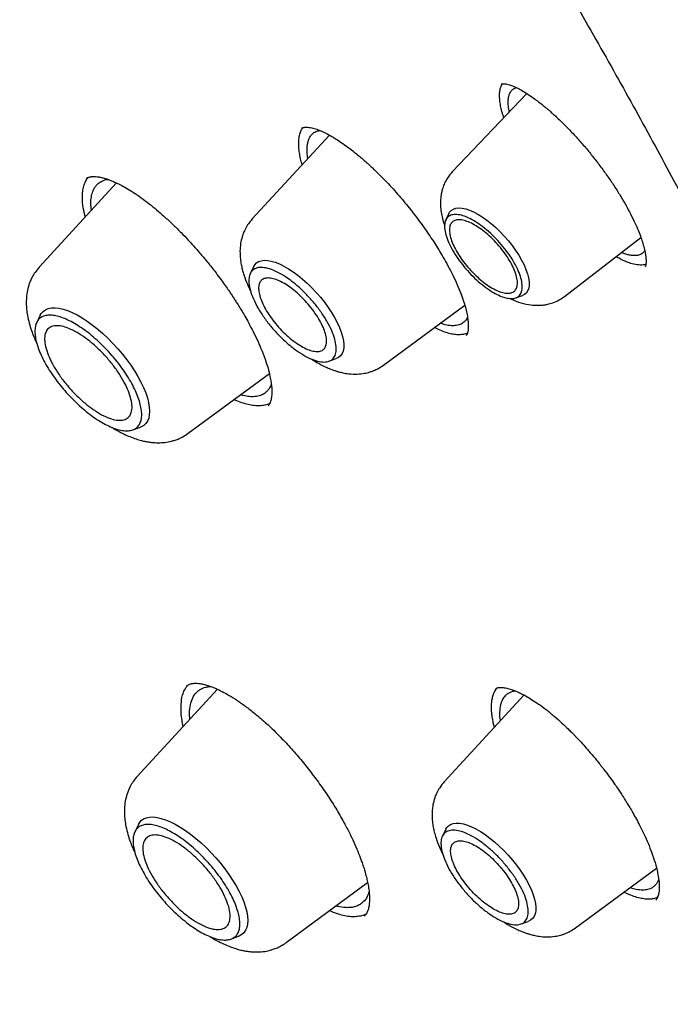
# Model space of a CAD drawing. Header units: millimetres. Extents: x 8 to 771, y 12 to 1627.
# Tile 35 of 93: x 594 to 604, y 589 to 603. Entities that reach past the tile are written whole.
import ezdxf

# ---------------------------------------------------------------- set-up
doc = ezdxf.new("R2010")
doc.units = ezdxf.units.MM

msp = doc.modelspace()

# ---------------------------------------------------------------- linework, layer by layer
at = {"color": 7, "linetype": 'Continuous', "lineweight": 30}
for p, q in [((601.958, 602.298), (600.835, 601.123)), ((598.98, 601.673), (597.817, 600.41)), ((595.773, 600.953), (594.606, 599.685)), ((600.783, 600.494), (600.736, 600.397)), ((602.523, 599.243), (603.677, 600.129)), ((597.84, 599.694), (597.788, 599.589)), ((603.742, 599.699), (603.738, 599.695)), ((601.79, 599.222), (601.892, 599.259)), ((599.794, 598.208), (601.02, 599.113)), ((594.621, 598.959), (594.568, 598.85)), ((598.974, 598.267), (599.084, 598.307)), ((596.852, 597.182), (598.075, 598.085)), ((596.018, 597.234), (596.132, 597.276)), ((597.293, 593.328), (596.085, 592.016)), ((596.828, 593.374), (596.836, 593.38)), ((601.489, 593.33), (601.492, 593.333)), ((601.914, 593.241), (600.712, 591.935)), ((596.875, 592.874), (596.871, 592.966)), ((601.468, 592.756), (601.451, 592.824)), ((596.101, 591.29), (596.047, 591.181)), ((600.735, 591.219), (600.683, 591.114)), ((602.689, 589.733), (603.91, 590.635)), ((598.331, 589.513), (599.557, 590.418)), ((603.902, 590.16), (603.899, 590.157)), ((601.869, 589.793), (601.979, 589.832)), ((597.497, 589.565), (597.611, 589.607))]:
    msp.add_line(p, q, dxfattribs=at)
at = {"color": 7, "linetype": 'Continuous', "lineweight": 30, "flags": 128}
for points in [[(600.783, 600.494), (600.793, 600.511), (600.818, 600.539), (600.85, 600.56), (600.887, 600.573), (600.931, 600.577), (600.98, 600.574), (601.035, 600.563), (601.093, 600.543), (601.154, 600.516), (601.219, 600.482)], [(601.219, 600.482), (601.285, 600.441), (601.353, 600.393), (601.42, 600.34), (601.488, 600.281), (601.554, 600.218), (601.617, 600.151), (601.678, 600.081), (601.735, 600.01), (601.788, 599.937), (601.836, 599.864), (601.878, 599.791), (601.915, 599.72), (601.944, 599.651), (601.967, 599.585), (601.983, 599.524), (601.991, 599.467), (601.992, 599.415), (601.986, 599.37), (601.972, 599.331), (601.951, 599.299), (601.922, 599.274), (601.892, 599.259)], [(597.84, 599.694), (597.854, 599.718), (597.88, 599.747), (597.914, 599.768), (597.953, 599.782), (597.998, 599.788), (598.049, 599.786), (598.105, 599.776), (598.165, 599.758), (598.228, 599.732), (598.295, 599.7), (598.363, 599.66), (598.434, 599.614), (598.505, 599.562), (598.576, 599.504), (598.646, 599.441), (598.715, 599.374), (598.781, 599.304), (598.845, 599.23), (598.905, 599.155), (598.961, 599.079), (599.012, 599.002), (599.058, 598.925), (599.098, 598.85), (599.132, 598.777), (599.159, 598.706), (599.179, 598.64), (599.192, 598.577), (599.197, 598.519), (599.196, 598.467), (599.187, 598.421), (599.171, 598.382), (599.148, 598.349), (599.118, 598.324), (599.084, 598.307)], [(594.621, 598.959), (594.637, 598.986), (594.665, 599.018), (594.701, 599.044), (594.742, 599.061), (594.79, 599.071), (594.844, 599.073), (594.902, 599.066), (594.965, 599.052), (595.033, 599.03), (595.104, 599.001), (595.177, 598.964), (595.253, 598.92), (595.331, 598.87), (595.409, 598.813), (595.488, 598.751), (595.566, 598.683), (595.643, 598.611), (595.718, 598.535), (595.79, 598.456), (595.86, 598.375), (595.925, 598.291), (595.987, 598.206), (596.043, 598.121), (596.094, 598.037), (596.139, 597.953), (596.178, 597.872), (596.211, 597.793), (596.236, 597.717), (596.255, 597.646), (596.266, 597.578), (596.27, 597.516), (596.266, 597.46), (596.256, 597.41), (596.238, 597.367), (596.213, 597.33), (596.181, 597.301), (596.142, 597.28), (596.132, 597.276)], [(596.101, 591.29), (596.116, 591.317), (596.145, 591.349), (596.18, 591.375), (596.222, 591.392), (596.27, 591.402), (596.323, 591.404), (596.382, 591.397), (596.445, 591.383), (596.512, 591.361), (596.583, 591.332), (596.657, 591.295), (596.733, 591.251), (596.81, 591.201), (596.888, 591.144), (596.967, 591.082), (597.045, 591.014), (597.122, 590.942), (597.197, 590.866), (597.27, 590.787), (597.339, 590.706), (597.405, 590.622), (597.466, 590.537), (597.522, 590.452), (597.573, 590.368), (597.619, 590.284), (597.658, 590.203), (597.69, 590.124), (597.716, 590.048), (597.734, 589.976), (597.745, 589.909), (597.749, 589.847), (597.746, 589.791), (597.735, 589.741), (597.717, 589.698), (597.692, 589.661), (597.66, 589.632), (597.621, 589.611), (597.611, 589.607)], [(600.735, 591.219), (600.749, 591.243), (600.775, 591.272), (600.808, 591.293), (600.848, 591.307), (600.893, 591.313), (600.944, 591.311), (601, 591.301), (601.06, 591.283), (601.123, 591.258), (601.189, 591.225), (601.258, 591.185), (601.328, 591.139), (601.399, 591.087), (601.47, 591.029), (601.541, 590.966), (601.61, 590.899), (601.676, 590.829), (601.74, 590.755), (601.8, 590.68), (601.856, 590.604), (601.907, 590.527), (601.953, 590.45), (601.993, 590.375), (602.026, 590.302), (602.053, 590.232), (602.074, 590.165), (602.087, 590.102), (602.092, 590.044), (602.091, 589.992), (602.082, 589.946), (602.066, 589.907), (602.043, 589.874), (602.013, 589.849), (601.979, 589.832)]]:
    msp.add_lwpolyline(points, dxfattribs=at)
at = {"color": 7, "linetype": 'Continuous', "lineweight": 30}
for points, knots in [([(622.57, 580.821), (622.596, 580.846), (622.644, 580.891), (622.707, 580.951), (622.753, 580.995), (622.785, 581.026), (622.808, 581.049), (622.84, 581.08), (622.884, 581.124), (622.933, 581.173), (622.978, 581.22), (623.021, 581.264), (623.067, 581.311), (623.113, 581.36), (623.156, 581.406), (623.191, 581.444), (623.219, 581.475), (623.247, 581.506), (623.28, 581.542), (623.317, 581.583), (623.358, 581.629), (623.4, 581.677), (623.439, 581.723), (623.476, 581.766), (623.508, 581.804), (623.554, 581.859), (623.617, 581.935), (623.694, 582.032), (623.768, 582.126), (623.837, 582.216), (623.905, 582.307), (623.974, 582.401), (624.042, 582.496), (624.104, 582.584), (624.163, 582.671), (624.223, 582.76), (624.285, 582.855), (624.346, 582.951), (624.399, 583.035), (624.441, 583.104), (624.478, 583.164), (624.513, 583.224), (624.551, 583.289), (624.599, 583.372), (624.656, 583.472), (624.721, 583.591), (624.786, 583.713), (624.848, 583.832), (624.904, 583.944), (624.966, 584.069), (625.034, 584.212), (625.11, 584.379), (625.187, 584.556), (625.265, 584.742), (625.337, 584.92), (625.399, 585.082), (625.45, 585.222), (625.498, 585.357), (625.545, 585.494), (625.593, 585.638), (625.643, 585.794), (625.692, 585.954), (625.739, 586.113), (625.781, 586.264), (625.816, 586.395), (625.846, 586.51), (625.873, 586.618), (625.902, 586.734), (625.931, 586.861), (625.958, 586.979), (625.981, 587.085), (626, 587.176), (626.019, 587.269), (626.039, 587.365), (626.058, 587.468), (626.079, 587.58), (626.1, 587.699), (626.121, 587.82), (626.142, 587.95), (626.163, 588.085), (626.183, 588.223), (626.2, 588.346), (626.215, 588.456), (626.228, 588.56), (626.24, 588.661), (626.251, 588.76), (626.262, 588.852), (626.271, 588.942), (626.28, 589.036), (626.29, 589.143), (626.301, 589.267), (626.311, 589.389), (626.32, 589.505), (626.328, 589.611), (626.335, 589.723), (626.341, 589.831), (626.346, 589.927), (626.35, 590.004), (626.353, 590.06), (626.355, 590.106), (626.357, 590.15), (626.359, 590.206), (626.362, 590.274), (626.364, 590.354), (626.367, 590.444), (626.37, 590.556), (626.372, 590.683), (626.374, 590.824), (626.375, 590.959), (626.376, 591.089), (626.375, 591.211), (626.374, 591.323), (626.373, 591.421), (626.372, 591.5), (626.371, 591.563), (626.369, 591.62), (626.368, 591.682), (626.366, 591.756), (626.363, 591.842), (626.36, 591.939), (626.35, 592.212), (626.334, 592.517), (626.311, 592.851), (626.298, 593.035), (626.284, 593.208), (626.27, 593.366), (626.257, 593.509), (626.245, 593.63), (626.235, 593.731), (626.226, 593.819), (626.216, 593.911), (626.205, 594.015), (626.191, 594.136), (626.175, 594.273), (626.153, 594.448), (626.126, 594.657), (626.094, 594.896), (626.059, 595.138), (626.028, 595.342), (626.002, 595.507), (625.981, 595.634), (625.961, 595.758), (625.942, 595.871), (625.925, 595.966), (625.912, 596.04), (625.902, 596.096), (625.894, 596.146), (625.882, 596.209), (625.866, 596.298), (625.844, 596.415), (625.819, 596.55), (625.791, 596.694), (625.751, 596.901), (625.696, 597.169), (625.626, 597.5), (625.552, 597.834), (625.473, 598.178), (625.388, 598.536), (625.294, 598.914), (625.191, 599.314), (625.093, 599.68), (625.003, 600.007), (624.922, 600.291), (624.838, 600.584), (624.75, 600.88), (624.661, 601.174), (624.573, 601.458), (624.488, 601.727), (624.409, 601.974), (624.335, 602.2), (624.267, 602.405), (624.213, 602.566), (624.172, 602.689), (624.143, 602.773), (624.12, 602.841), (624.103, 602.89), (624.091, 602.926), (624.079, 602.961), (624.064, 603.005), (624.041, 603.069), (624.01, 603.158), (623.97, 603.274), (623.921, 603.413), (623.864, 603.573), (623.798, 603.756), (623.725, 603.957), (623.645, 604.175), (623.558, 604.41), (623.463, 604.663), (623.363, 604.924), (623.239, 605.244), (623.094, 605.614), (622.927, 606.028), (622.766, 606.422), (622.61, 606.797), (622.46, 607.15), (622.327, 607.462), (622.209, 607.733), (622.106, 607.967), (622.008, 608.188), (621.915, 608.396), (621.826, 608.593), (621.722, 608.823), (621.596, 609.098), (621.443, 609.427), (621.278, 609.779), (621.1, 610.154), (620.908, 610.552), (620.702, 610.972), (620.492, 611.396), (620.278, 611.821), (620.061, 612.247), (619.831, 612.69), (619.593, 613.145), (619.351, 613.6), (619.112, 614.042), (618.88, 614.467), (618.637, 614.906), (618.386, 615.356), (618.127, 615.812), (617.882, 616.239), (617.651, 616.637), (617.451, 616.979), (617.279, 617.268), (617.134, 617.512), (616.992, 617.75), (616.847, 617.991), (616.693, 618.244), (616.498, 618.565), (616.255, 618.958), (615.961, 619.432), (615.655, 619.917), (615.341, 620.41), (615.018, 620.911), (614.676, 621.435), (614.321, 621.973), (613.958, 622.515), (613.501, 623.19), (612.948, 623.994), (612.297, 624.921), (611.646, 625.83), (610.997, 626.719), (610.35, 627.589), (609.644, 628.522), (608.872, 629.522), (608.027, 630.593), (607.168, 631.658), (606.296, 632.717), (605.411, 633.768), (604.532, 634.792), (603.658, 635.788), (602.792, 636.756), (601.918, 637.716), (601.034, 638.667), (600.173, 639.575), (599.334, 640.444), (598.515, 641.277), (597.681, 642.109), (596.941, 642.835), (596.297, 643.458), (595.753, 643.977), (595.203, 644.496), (594.652, 645.01), (594.105, 645.514), (593.57, 646.001), (593.052, 646.467), (592.55, 646.914), (592.066, 647.34), (591.663, 647.691), (591.339, 647.971), (591.09, 648.185), (590.846, 648.394), (590.607, 648.596), (590.374, 648.793), (590.14, 648.989), (589.891, 649.198), (589.615, 649.427), (589.311, 649.678), (588.981, 649.948), (588.627, 650.236), (588.247, 650.542), (587.932, 650.794), (587.69, 650.986), (587.527, 651.115), (587.361, 651.245), (587.191, 651.379), (587.02, 651.512), (586.853, 651.642), (586.694, 651.765), (586.546, 651.879), (586.412, 651.982), (586.297, 652.07), (586.201, 652.143), (586.112, 652.211), (586.026, 652.277), (585.937, 652.344), (585.847, 652.412), (585.746, 652.488), (585.63, 652.576), (585.497, 652.675), (585.342, 652.792), (585.163, 652.925), (584.96, 653.076), (584.736, 653.24), (584.493, 653.419), (584.224, 653.614), (583.928, 653.828), (583.609, 654.056), (583.277, 654.292), (582.936, 654.532), (582.587, 654.775), (582.158, 655.071), (581.646, 655.42), (581.048, 655.82), (580.453, 656.212), (579.862, 656.593), (579.279, 656.963), (578.68, 657.336), (578.066, 657.709), (577.438, 658.085), (577.016, 658.33), (576.802, 658.454)], [0, 0, 0, 0, 0.001572, 0.002821, 0.003749, 0.004354, 0.004782, 0.005235, 0.006408, 0.007742, 0.008653, 0.009661, 0.010766, 0.011964, 0.013055, 0.013918, 0.014565, 0.015252, 0.016085, 0.017063, 0.018179, 0.019261, 0.020394, 0.021372, 0.0222, 0.023047, 0.025115, 0.027487, 0.029622, 0.031536, 0.033558, 0.035722, 0.037816, 0.039784, 0.041565, 0.043498, 0.045584, 0.0477, 0.049597, 0.050927, 0.052125, 0.053363, 0.054713, 0.056173, 0.058494, 0.06092, 0.063444, 0.065861, 0.068069, 0.070097, 0.073221, 0.076443, 0.079767, 0.083264, 0.086951, 0.089704, 0.092218, 0.09462, 0.097013, 0.099569, 0.102375, 0.105271, 0.108039, 0.110663, 0.113053, 0.114762, 0.116548, 0.118514, 0.120658, 0.12293, 0.124423, 0.125932, 0.12746, 0.129007, 0.130678, 0.132498, 0.134493, 0.136473, 0.13833, 0.14077, 0.142959, 0.144897, 0.146588, 0.148146, 0.149788, 0.151326, 0.152761, 0.154094, 0.155474, 0.157121, 0.159035, 0.161197, 0.162707, 0.164315, 0.166022, 0.167741, 0.169189, 0.170342, 0.171202, 0.171716, 0.172365, 0.173194, 0.174203, 0.175393, 0.176761, 0.17818, 0.180324, 0.182379, 0.184344, 0.18622, 0.188007, 0.189638, 0.191046, 0.192232, 0.193033, 0.193765, 0.19465, 0.195702, 0.196921, 0.198307, 0.199837, 0.208478, 0.211096, 0.213687, 0.216071, 0.218233, 0.220171, 0.221882, 0.223158, 0.224265, 0.225457, 0.226866, 0.228493, 0.230337, 0.232398, 0.235539, 0.238726, 0.241903, 0.245069, 0.246702, 0.248332, 0.24996, 0.25146, 0.252685, 0.253619, 0.254286, 0.254837, 0.255522, 0.256741, 0.258244, 0.260022, 0.261884, 0.263746, 0.267902, 0.272058, 0.276213, 0.280416, 0.284832, 0.289476, 0.294347, 0.299446, 0.302768, 0.306179, 0.30968, 0.313266, 0.316728, 0.320147, 0.323307, 0.326207, 0.328848, 0.331229, 0.333351, 0.33448, 0.33549, 0.336281, 0.336842, 0.337182, 0.337546, 0.338053, 0.338702, 0.339789, 0.341129, 0.342723, 0.34457, 0.346671, 0.349024, 0.351476, 0.354152, 0.357053, 0.360082, 0.363036, 0.36792, 0.372564, 0.376968, 0.381131, 0.385055, 0.388738, 0.391463, 0.394041, 0.39647, 0.398751, 0.400884, 0.40295, 0.406303, 0.409893, 0.41372, 0.417784, 0.422086, 0.426624, 0.4314, 0.435773, 0.440328, 0.445064, 0.449981, 0.454881, 0.459581, 0.464083, 0.468385, 0.473512, 0.478325, 0.482823, 0.487007, 0.490877, 0.493593, 0.496131, 0.498548, 0.501072, 0.503725, 0.506507, 0.51114, 0.516091, 0.521361, 0.526335, 0.531563, 0.537045, 0.542737, 0.548407, 0.55402, 0.5639, 0.573598, 0.583115, 0.592449, 0.601601, 0.610585, 0.621977, 0.633369, 0.64476, 0.656151, 0.667541, 0.678931, 0.68967, 0.700409, 0.711148, 0.721888, 0.732627, 0.742242, 0.751954, 0.761763, 0.771669, 0.777946, 0.78426, 0.790613, 0.797004, 0.803338, 0.809473, 0.815406, 0.821138, 0.826669, 0.831999, 0.834903, 0.837743, 0.840519, 0.843232, 0.845882, 0.848475, 0.851216, 0.854385, 0.85783, 0.861552, 0.86555, 0.869825, 0.874377, 0.876166, 0.877994, 0.879862, 0.881769, 0.883716, 0.88563, 0.887373, 0.889087, 0.89059, 0.891882, 0.892961, 0.893829, 0.894902, 0.895878, 0.896832, 0.897957, 0.899269, 0.900767, 0.902452, 0.904522, 0.906818, 0.909339, 0.912087, 0.915061, 0.918462, 0.922104, 0.925867, 0.929728, 0.933686, 0.937741, 0.944308, 0.951115, 0.958162, 0.964657, 0.971343, 0.97822, 0.985288, 0.992548, 1, 1, 1, 1]), ([(538.516, 648.372), (538.517, 648.373), (538.588, 648.432), (538.735, 648.543), (538.955, 648.703), (539.181, 648.855), (539.414, 649.001), (539.652, 649.14), (539.896, 649.272), (540.145, 649.398), (540.4, 649.516), (540.661, 649.627), (540.927, 649.732), (541.199, 649.829), (541.476, 649.919), (541.758, 650.003), (542.046, 650.079), (542.339, 650.149), (542.637, 650.212), (542.94, 650.267), (543.249, 650.316), (543.562, 650.357), (543.881, 650.392), (544.205, 650.42), (544.533, 650.44), (544.867, 650.454), (545.205, 650.46), (545.548, 650.46), (545.896, 650.453), (546.249, 650.438), (546.606, 650.417), (546.968, 650.388), (547.335, 650.353), (547.706, 650.31), (548.081, 650.261), (548.461, 650.204), (548.845, 650.141), (549.233, 650.07), (549.625, 649.993), (550.022, 649.908), (550.422, 649.817), (550.827, 649.718), (551.235, 649.613), (551.647, 649.501), (552.063, 649.382), (552.483, 649.256), (552.906, 649.123), (553.333, 648.983), (553.763, 648.836), (554.196, 648.683), (554.633, 648.522), (555.073, 648.355), (555.516, 648.182), (555.963, 648.001), (556.412, 647.814), (556.864, 647.62), (557.319, 647.42), (557.776, 647.213), (558.237, 646.999), (558.7, 646.779), (559.165, 646.552), (559.633, 646.319), (560.103, 646.08), (560.576, 645.834), (561.05, 645.582), (561.527, 645.323), (562.005, 645.059), (562.486, 644.788), (562.968, 644.511), (563.453, 644.228), (563.938, 643.938), (564.426, 643.643), (564.915, 643.342), (565.405, 643.035), (565.896, 642.722), (566.389, 642.404), (566.883, 642.079), (567.378, 641.749), (567.874, 641.414), (568.371, 641.072), (568.868, 640.726), (569.367, 640.373), (569.866, 640.016), (570.365, 639.653), (570.865, 639.285), (571.365, 638.911), (571.866, 638.533), (572.366, 638.149), (572.867, 637.76), (573.368, 637.367), (573.869, 636.969), (574.369, 636.565), (574.87, 636.157), (575.369, 635.745), (575.869, 635.328), (576.368, 634.906), (576.866, 634.48), (577.364, 634.049), (577.861, 633.615), (578.357, 633.176), (578.852, 632.732), (579.346, 632.285), (579.839, 631.834), (580.33, 631.379), (580.821, 630.92), (581.31, 630.457), (581.797, 629.991), (582.283, 629.521), (582.768, 629.048), (583.25, 628.571), (583.731, 628.091), (584.21, 627.607), (584.687, 627.12), (585.162, 626.631), (585.634, 626.138), (586.105, 625.642), (586.573, 625.144), (587.039, 624.643), (587.502, 624.139), (587.963, 623.632), (588.421, 623.123), (588.877, 622.612), (589.329, 622.098), (589.779, 621.583), (590.226, 621.065), (590.67, 620.545), (591.111, 620.023), (591.548, 619.499), (591.983, 618.973), (592.414, 618.446), (592.841, 617.917), (593.265, 617.387), (593.686, 616.855), (594.103, 616.322), (594.516, 615.788), (594.926, 615.252), (595.331, 614.716), (595.733, 614.178), (596.131, 613.64), (596.525, 613.101), (596.914, 612.562), (597.3, 612.022), (597.681, 611.481), (598.058, 610.94), (598.43, 610.399), (598.798, 609.857), (599.162, 609.316), (599.521, 608.774), (599.875, 608.233), (600.225, 607.692), (600.57, 607.151), (600.91, 606.61), (601.245, 606.07), (601.575, 605.531), (601.901, 604.992), (602.221, 604.454), (602.536, 603.917), (602.846, 603.381), (603.151, 602.845), (603.45, 602.311), (603.745, 601.778), (604.033, 601.247), (604.317, 600.717), (604.595, 600.188), (604.867, 599.661), (605.134, 599.136), (605.396, 598.613), (605.651, 598.091), (605.901, 597.571), (606.145, 597.054), (606.384, 596.538), (606.617, 596.025), (606.843, 595.514), (607.064, 595.006), (607.279, 594.5), (607.488, 593.997), (607.691, 593.496), (607.888, 592.999), (608.079, 592.504), (608.264, 592.012), (608.443, 591.523), (608.615, 591.037), (608.781, 590.554), (608.942, 590.075), (609.095, 589.599), (609.243, 589.127), (609.384, 588.658), (609.519, 588.193), (609.648, 587.731), (609.77, 587.274), (609.886, 586.82), (609.996, 586.37), (610.099, 585.924), (610.195, 585.483), (610.286, 585.045), (610.37, 584.612), (610.447, 584.183), (610.518, 583.759), (610.582, 583.339), (610.64, 582.923), (610.692, 582.513), (610.737, 582.107), (610.775, 581.706), (610.807, 581.309), (610.832, 580.918), (610.851, 580.532), (610.864, 580.15), (610.87, 579.774), (610.869, 579.403), (610.862, 579.037), (610.849, 578.677), (610.829, 578.322), (610.803, 577.972), (610.77, 577.628), (610.73, 577.29), (610.685, 576.956), (610.632, 576.629), (610.574, 576.307), (610.509, 575.991), (610.438, 575.681), (610.36, 575.377), (610.276, 575.078), (610.185, 574.785), (610.088, 574.499), (609.985, 574.218), (609.876, 573.943), (609.76, 573.674), (609.638, 573.412), (609.509, 573.155), (609.374, 572.905), (609.233, 572.661), (609.086, 572.423), (608.932, 572.191), (608.773, 571.966), (608.606, 571.747), (608.434, 571.535), (608.256, 571.329), (608.092, 571.151), (607.985, 571.044), (607.942, 571.001)], [0, 0, 0, 0, 0.000092, 0.004396, 0.008698, 0.012999, 0.017298, 0.021594, 0.025887, 0.030177, 0.034463, 0.038745, 0.043024, 0.047298, 0.051569, 0.055836, 0.060099, 0.064358, 0.068614, 0.072867, 0.077117, 0.081364, 0.085609, 0.089851, 0.094091, 0.09833, 0.102566, 0.106802, 0.111036, 0.115269, 0.119501, 0.123733, 0.127963, 0.132194, 0.136423, 0.140653, 0.144882, 0.149111, 0.153341, 0.15757, 0.161799, 0.166028, 0.170257, 0.174487, 0.178716, 0.182946, 0.187177, 0.191407, 0.195638, 0.199869, 0.2041, 0.208331, 0.212563, 0.216796, 0.221028, 0.225261, 0.229494, 0.233727, 0.237961, 0.242195, 0.24643, 0.250664, 0.254899, 0.259135, 0.26337, 0.267606, 0.271842, 0.276078, 0.280315, 0.284552, 0.288789, 0.293026, 0.297264, 0.301501, 0.305739, 0.309977, 0.314216, 0.318454, 0.322693, 0.326932, 0.331171, 0.33541, 0.33965, 0.343889, 0.348129, 0.352369, 0.356609, 0.360849, 0.365089, 0.36933, 0.37357, 0.377811, 0.382052, 0.386292, 0.390533, 0.394774, 0.399016, 0.403257, 0.407498, 0.41174, 0.415981, 0.420223, 0.424464, 0.428706, 0.432948, 0.437189, 0.441431, 0.445673, 0.449915, 0.454157, 0.458399, 0.462641, 0.466883, 0.471125, 0.475367, 0.479609, 0.483852, 0.488094, 0.492336, 0.496578, 0.50082, 0.505062, 0.509305, 0.513547, 0.517789, 0.522031, 0.526273, 0.530515, 0.534758, 0.539, 0.543242, 0.547484, 0.551726, 0.555968, 0.56021, 0.564451, 0.568693, 0.572935, 0.577177, 0.581418, 0.58566, 0.589902, 0.594143, 0.598384, 0.602626, 0.606867, 0.611108, 0.615349, 0.61959, 0.623831, 0.628071, 0.632312, 0.636552, 0.640793, 0.645033, 0.649273, 0.653513, 0.657753, 0.661993, 0.666232, 0.670472, 0.674711, 0.67895, 0.683189, 0.687427, 0.691666, 0.695904, 0.700142, 0.70438, 0.708618, 0.712855, 0.717093, 0.72133, 0.725567, 0.729803, 0.734039, 0.738275, 0.742511, 0.746746, 0.750982, 0.755217, 0.759451, 0.763685, 0.767919, 0.772153, 0.776386, 0.78062, 0.784852, 0.789085, 0.793317, 0.797548, 0.80178, 0.806011, 0.810242, 0.814472, 0.818703, 0.822933, 0.827162, 0.831392, 0.835621, 0.83985, 0.844079, 0.848307, 0.852536, 0.856765, 0.860994, 0.865222, 0.869451, 0.87368, 0.87791, 0.88214, 0.88637, 0.890602, 0.894834, 0.899067, 0.903301, 0.907536, 0.911773, 0.916012, 0.920253, 0.924495, 0.928741, 0.932988, 0.937239, 0.941493, 0.94575, 0.95001, 0.954274, 0.958542, 0.962814, 0.967089, 0.971369, 0.975653, 0.97994, 0.984231, 0.988525, 0.992822, 0.997121, 1, 1, 1, 1]), ([(601.611, 601.934), (601.605, 601.949), (601.589, 601.997), (601.57, 602.073), (601.553, 602.159), (601.545, 602.237), (601.545, 602.307), (601.554, 602.37), (601.568, 602.417), (601.582, 602.439), (601.587, 602.447)], [0, 0, 0, 0, 0.0651238, 0.2070892, 0.3511053, 0.4905382, 0.6309418, 0.7744516, 0.9190585, 1, 1, 1, 1]), ([(601.57, 602.444), (601.571, 602.445), (601.574, 602.447), (601.579, 602.447), (601.585, 602.447), (601.592, 602.447), (601.599, 602.447), (601.607, 602.447), (601.614, 602.447), (601.629, 602.445), (601.655, 602.441), (601.699, 602.429), (601.755, 602.409), (601.822, 602.378), (601.898, 602.337), (601.985, 602.282), (602.071, 602.222), (602.147, 602.165), (602.206, 602.118), (602.255, 602.077), (602.293, 602.044), (602.331, 602.011), (602.376, 601.971), (602.435, 601.916), (602.508, 601.846), (602.603, 601.75), (602.716, 601.629), (602.839, 601.488), (602.959, 601.342), (603.073, 601.193), (603.182, 601.042), (603.283, 600.893), (603.373, 600.749), (603.452, 600.614), (603.497, 600.529), (603.519, 600.487)], [0, 0, 0, 0, 0.035354, 0.065457, 0.09021, 0.109504, 0.12325, 0.132062, 0.140529, 0.149528, 0.176144, 0.207107, 0.244629, 0.277313, 0.313946, 0.354575, 0.39583, 0.424052, 0.4478, 0.467045, 0.481765, 0.493024, 0.510498, 0.532941, 0.560356, 0.592748, 0.640044, 0.687186, 0.734114, 0.780872, 0.827489, 0.873651, 0.917861, 0.959964, 1, 1, 1, 1]), ([(601.693, 602.02), (601.691, 602.028), (601.682, 602.067), (601.678, 602.112), (601.675, 602.16), (601.676, 602.19), (601.678, 602.218), (601.682, 602.245), (601.69, 602.28), (601.708, 602.322), (601.741, 602.365), (601.775, 602.381), (601.794, 602.39)], [0, 0, 0, 0, 0.036334, 0.190484, 0.252787, 0.315445, 0.378458, 0.441825, 0.505548, 0.650219, 0.816007, 1, 1, 1, 1]), ([(598.57, 601.228), (598.565, 601.243), (598.552, 601.289), (598.536, 601.362), (598.522, 601.45), (598.516, 601.535), (598.519, 601.615), (598.532, 601.687), (598.552, 601.745), (598.572, 601.774), (598.58, 601.786)], [0, 0, 0, 0, 0.059035, 0.183196, 0.308001, 0.450922, 0.594828, 0.741868, 0.89001, 1, 1, 1, 1]), ([(598.559, 601.775), (598.562, 601.777), (598.568, 601.781), (598.578, 601.785), (598.592, 601.789), (598.611, 601.791), (598.636, 601.792), (598.67, 601.79), (598.71, 601.783), (598.749, 601.773), (598.791, 601.76), (598.842, 601.741), (598.909, 601.711), (598.996, 601.666), (599.09, 601.609), (599.185, 601.545), (599.27, 601.484), (599.349, 601.422), (599.419, 601.365), (599.479, 601.315), (599.529, 601.27), (599.572, 601.232), (599.615, 601.192), (599.662, 601.148), (599.721, 601.09), (599.792, 601.019), (599.874, 600.934), (599.963, 600.837), (600.053, 600.734), (600.14, 600.631), (600.227, 600.522), (600.313, 600.409), (600.398, 600.294), (600.475, 600.182), (600.546, 600.076), (600.614, 599.969), (600.682, 599.857), (600.753, 599.732), (600.825, 599.597), (600.868, 599.505), (600.891, 599.457)], [0, 0, 0, 0, 0.036193, 0.064534, 0.084992, 0.104088, 0.125375, 0.154256, 0.18011, 0.201838, 0.220348, 0.243043, 0.271514, 0.305796, 0.345983, 0.376108, 0.40633, 0.432984, 0.456012, 0.475385, 0.491085, 0.505057, 0.516536, 0.531521, 0.550211, 0.572609, 0.598722, 0.628402, 0.65826, 0.686854, 0.714185, 0.746605, 0.777116, 0.805734, 0.834021, 0.860194, 0.889842, 0.922988, 0.959679, 1, 1, 1, 1]), ([(598.655, 601.321), (598.651, 601.35), (598.643, 601.414), (598.644, 601.479), (598.649, 601.525), (598.654, 601.551), (598.66, 601.576), (598.667, 601.599), (598.676, 601.621), (598.692, 601.654), (598.722, 601.693), (598.77, 601.729), (598.814, 601.739), (598.834, 601.743)], [0, 0, 0, 0, 0.123842, 0.270143, 0.319391, 0.368869, 0.418577, 0.468515, 0.518683, 0.569082, 0.707061, 0.864744, 1, 1, 1, 1]), ([(595.299, 600.438), (595.289, 600.485), (595.264, 600.592), (595.256, 600.718), (595.261, 600.825), (595.277, 600.906), (595.303, 600.975), (595.325, 601.018), (595.342, 601.034), (595.342, 601.034)], [0, 0, 0, 0, 0.177118, 0.400856, 0.552456, 0.699047, 0.846652, 0.997497, 1, 1, 1, 1]), ([(595.32, 601.02), (595.326, 601.025), (595.337, 601.033), (595.353, 601.039), (595.366, 601.043), (595.377, 601.045), (595.388, 601.047), (595.401, 601.048), (595.416, 601.049), (595.434, 601.049), (595.463, 601.048), (595.503, 601.043), (595.556, 601.033), (595.609, 601.018), (595.659, 601.001), (595.713, 600.979), (595.777, 600.951), (595.855, 600.912), (595.947, 600.86), (596.055, 600.792), (596.171, 600.71), (596.288, 600.62), (596.399, 600.528), (596.513, 600.428), (596.628, 600.322), (596.744, 600.207), (596.845, 600.102), (596.939, 599.999), (597.033, 599.892), (597.139, 599.766), (597.24, 599.638), (597.327, 599.523), (597.393, 599.431), (597.448, 599.353), (597.493, 599.288), (597.529, 599.233), (597.561, 599.183), (597.597, 599.127), (597.641, 599.056), (597.693, 598.968), (597.753, 598.863), (597.818, 598.741), (597.886, 598.604), (597.954, 598.454), (597.991, 598.354), (598.011, 598.301)], [0, 0, 0, 0, 0.030776, 0.05507, 0.070654, 0.081329, 0.089427, 0.098578, 0.108828, 0.120187, 0.132662, 0.158655, 0.183748, 0.206393, 0.226555, 0.244218, 0.266756, 0.292521, 0.321513, 0.353758, 0.388606, 0.421797, 0.452594, 0.480968, 0.514989, 0.546175, 0.575741, 0.598031, 0.624299, 0.654839, 0.689635, 0.713651, 0.734656, 0.752537, 0.767309, 0.778981, 0.789395, 0.801348, 0.817392, 0.837525, 0.861746, 0.890063, 0.922503, 0.959115, 1, 1, 1, 1]), ([(595.392, 600.539), (595.389, 600.575), (595.381, 600.648), (595.39, 600.742), (595.407, 600.807), (595.424, 600.849), (595.436, 600.872), (595.45, 600.894), (595.465, 600.914), (595.482, 600.932), (595.511, 600.958), (595.561, 600.986), (595.61, 601.005), (595.643, 601.005), (595.645, 601.005)], [0, 0, 0, 0, 0.129764, 0.269799, 0.411828, 0.459632, 0.507656, 0.555902, 0.604368, 0.653055, 0.701962, 0.836765, 0.990315, 1, 1, 1, 1]), ([(600.835, 601.123), (600.81, 601.094), (600.764, 601.04), (600.718, 600.954), (600.69, 600.882), (600.673, 600.823), (600.664, 600.773), (600.658, 600.726), (600.655, 600.682), (600.654, 600.618), (600.66, 600.537), (600.679, 600.44), (600.699, 600.363), (600.715, 600.32), (600.72, 600.308)], [0, 0, 0, 0, 0.132073, 0.241348, 0.327974, 0.393162, 0.450456, 0.504932, 0.556683, 0.605854, 0.72823, 0.842317, 0.957548, 1, 1, 1, 1]), ([(597.817, 600.41), (597.793, 600.381), (597.75, 600.329), (597.708, 600.252), (597.682, 600.192), (597.659, 600.124), (597.639, 600.036), (597.63, 599.924), (597.636, 599.819), (597.65, 599.726), (597.667, 599.646), (597.696, 599.547), (597.737, 599.435), (597.778, 599.353), (597.796, 599.316)], [0, 0, 0, 0, 0.095756, 0.16904, 0.220103, 0.261572, 0.352718, 0.455177, 0.559721, 0.630215, 0.696808, 0.781408, 0.902187, 1, 1, 1, 1]), ([(603.519, 600.487), (603.542, 600.441), (603.586, 600.353), (603.638, 600.234), (603.677, 600.131), (603.708, 600.036), (603.731, 599.951), (603.745, 599.879), (603.751, 599.83), (603.754, 599.797), (603.754, 599.773), (603.754, 599.753), (603.752, 599.732), (603.75, 599.714), (603.746, 599.7), (603.743, 599.695), (603.741, 599.693)], [0, 0, 0, 0, 0.101599, 0.195149, 0.280747, 0.358432, 0.449734, 0.527122, 0.590746, 0.629549, 0.662128, 0.699793, 0.745021, 0.816835, 0.901805, 1, 1, 1, 1]), ([(603.751, 599.729), (603.744, 599.726), (603.713, 599.716), (603.645, 599.715), (603.556, 599.73), (603.456, 599.764), (603.376, 599.799), (603.318, 599.834), (603.303, 599.842)], [0, 0, 0, 0, 0.073501, 0.302966, 0.536008, 0.693925, 0.924216, 1, 1, 1, 1]), ([(603.733, 599.935), (603.725, 599.922), (603.704, 599.893), (603.659, 599.868), (603.601, 599.856), (603.541, 599.858), (603.479, 599.87), (603.429, 599.885), (603.395, 599.899), (603.384, 599.904)], [0, 0, 0, 0, 0.142229, 0.339456, 0.502423, 0.678288, 0.802753, 0.932982, 1, 1, 1, 1]), ([(594.606, 599.685), (594.584, 599.659), (594.544, 599.612), (594.501, 599.539), (594.472, 599.476), (594.444, 599.401), (594.422, 599.31), (594.411, 599.207), (594.41, 599.115), (594.417, 599.025), (594.433, 598.924), (594.461, 598.814), (594.496, 598.708), (594.531, 598.62), (594.556, 598.562), (594.57, 598.534), (594.571, 598.531)], [0, 0, 0, 0, 0.082909, 0.151195, 0.204942, 0.250892, 0.344739, 0.437614, 0.508676, 0.578377, 0.665413, 0.76266, 0.850852, 0.929919, 0.992313, 1, 1, 1, 1]), ([(600.891, 599.457), (600.912, 599.408), (600.953, 599.313), (600.998, 599.188), (601.03, 599.082), (601.053, 598.986), (601.068, 598.903), (601.074, 598.835), (601.075, 598.786), (601.073, 598.752), (601.07, 598.727), (601.067, 598.711), (601.064, 598.7), (601.062, 598.691), (601.059, 598.682), (601.055, 598.672), (601.05, 598.663), (601.045, 598.658), (601.042, 598.655)], [0, 0, 0, 0, 0.110826, 0.212009, 0.30364, 0.385756, 0.480492, 0.55851, 0.619989, 0.66708, 0.710391, 0.75153, 0.771307, 0.796397, 0.831914, 0.877703, 0.933717, 1, 1, 1, 1]), ([(601.702, 599.215), (601.71, 599.211), (601.763, 599.182), (601.87, 599.145), (601.997, 599.115), (602.109, 599.108), (602.186, 599.111), (602.26, 599.122), (602.335, 599.142), (602.428, 599.178), (602.489, 599.22), (602.523, 599.243)], [0, 0, 0, 0, 0.031841, 0.207777, 0.394229, 0.493794, 0.600196, 0.662266, 0.748811, 0.861314, 1, 1, 1, 1]), ([(601.062, 598.93), (601.059, 598.924), (601.047, 598.899), (601.017, 598.861), (600.965, 598.823), (600.897, 598.803), (600.816, 598.8), (600.745, 598.812), (600.688, 598.827), (600.662, 598.836), (600.65, 598.84)], [0, 0, 0, 0, 0.048662, 0.192909, 0.359218, 0.547644, 0.703568, 0.872013, 0.942936, 1, 1, 1, 1]), ([(601.061, 598.689), (601.061, 598.689), (601.044, 598.679), (601.003, 598.671), (600.938, 598.664), (600.865, 598.669), (600.785, 598.685), (600.697, 598.714), (600.623, 598.744), (600.576, 598.768), (600.562, 598.775)], [0, 0, 0, 0, 0.0012, 0.159414, 0.312116, 0.465825, 0.6211, 0.778537, 0.934169, 1, 1, 1, 1]), ([(598.011, 598.301), (598.027, 598.253), (598.057, 598.163), (598.085, 598.046), (598.103, 597.95), (598.111, 597.873), (598.114, 597.811), (598.112, 597.761), (598.108, 597.721), (598.102, 597.688), (598.094, 597.659), (598.084, 597.635), (598.073, 597.613), (598.063, 597.602), (598.057, 597.596)], [0, 0, 0, 0, 0.1222812, 0.2329708, 0.3321595, 0.4198958, 0.4962336, 0.5646611, 0.6289256, 0.6890575, 0.7450997, 0.8094067, 0.8945227, 1, 1, 1, 1]), ([(598.709, 598.301), (598.737, 598.283), (598.806, 598.239), (598.895, 598.194), (598.973, 598.159), (599.026, 598.138), (599.074, 598.122), (599.126, 598.107), (599.192, 598.091), (599.286, 598.075), (599.394, 598.071), (599.487, 598.081), (599.55, 598.094), (599.596, 598.107), (599.652, 598.127), (599.721, 598.159), (599.768, 598.19), (599.794, 598.208)], [0, 0, 0, 0, 0.079876, 0.196643, 0.25294, 0.303299, 0.347342, 0.388435, 0.446808, 0.525235, 0.639537, 0.736677, 0.770774, 0.806877, 0.856741, 0.921084, 1, 1, 1, 1]), ([(598.104, 597.927), (598.104, 597.924), (598.101, 597.911), (598.092, 597.892), (598.08, 597.869), (598.066, 597.847), (598.051, 597.827), (598.034, 597.809), (598.005, 597.783), (597.957, 597.755), (597.879, 597.732), (597.784, 597.732), (597.701, 597.743), (597.652, 597.759), (597.639, 597.763)], [0, 0, 0, 0, 0.016597, 0.066832, 0.117302, 0.16801, 0.218955, 0.270139, 0.321561, 0.458717, 0.617278, 0.797286, 0.946445, 1, 1, 1, 1]), ([(598.083, 597.633), (598.079, 597.631), (598.057, 597.617), (598.007, 597.604), (597.933, 597.594), (597.849, 597.598), (597.759, 597.613), (597.662, 597.642), (597.589, 597.668), (597.546, 597.688), (597.541, 597.691)], [0, 0, 0, 0, 0.031707, 0.187755, 0.345472, 0.50545, 0.661023, 0.817632, 0.97586, 1, 1, 1, 1]), ([(595.697, 597.274), (595.709, 597.267), (595.746, 597.244), (595.816, 597.205), (595.905, 597.161), (595.998, 597.121), (596.084, 597.091), (596.16, 597.07), (596.224, 597.056), (596.285, 597.047), (596.36, 597.04), (596.449, 597.039), (596.531, 597.049), (596.595, 597.062), (596.645, 597.076), (596.704, 597.097), (596.777, 597.131), (596.825, 597.164), (596.852, 597.182)], [0, 0, 0, 0, 0.030494, 0.099079, 0.181225, 0.260548, 0.341203, 0.407932, 0.460212, 0.50956, 0.563955, 0.647899, 0.733477, 0.768824, 0.806772, 0.857173, 0.921555, 1, 1, 1, 1]), ([(596.744, 593.067), (596.747, 593.113), (596.752, 593.191), (596.779, 593.281), (596.809, 593.344), (596.835, 593.376), (596.846, 593.39)], [0, 0, 0, 0, 0.347721, 0.582653, 0.81923, 1, 1, 1, 1]), ([(596.828, 593.376), (596.835, 593.382), (596.847, 593.391), (596.866, 593.401), (596.885, 593.408), (596.906, 593.413), (596.929, 593.417), (596.956, 593.419), (596.988, 593.418), (597.034, 593.414), (597.092, 593.402), (597.158, 593.383), (597.217, 593.361), (597.276, 593.336), (597.348, 593.302), (597.444, 593.251), (597.564, 593.178), (597.697, 593.087), (597.847, 592.972), (598.009, 592.834), (598.182, 592.671), (598.348, 592.498), (598.51, 592.316), (598.667, 592.124), (598.817, 591.926), (598.96, 591.72), (599.094, 591.509), (599.206, 591.313), (599.296, 591.139), (599.365, 590.991), (599.421, 590.857), (599.462, 590.749), (599.492, 590.662), (599.516, 590.584), (599.538, 590.504), (599.557, 590.419), (599.573, 590.332), (599.584, 590.239), (599.585, 590.18), (599.585, 590.15)], [0, 0, 0, 0, 0.024714, 0.045542, 0.062466, 0.075812, 0.089321, 0.104021, 0.119918, 0.137022, 0.164841, 0.188229, 0.206801, 0.222561, 0.241104, 0.268655, 0.301081, 0.335415, 0.368667, 0.411266, 0.451914, 0.49137, 0.530868, 0.570417, 0.610005, 0.650088, 0.690927, 0.732522, 0.763918, 0.793735, 0.821479, 0.847179, 0.863189, 0.879422, 0.900868, 0.920754, 0.943895, 0.970299, 1, 1, 1, 1]), ([(596.871, 592.966), (596.874, 593.01), (596.88, 593.099), (596.918, 593.204), (596.972, 593.281), (597.038, 593.331), (597.095, 593.354), (597.14, 593.364), (597.166, 593.368), (597.184, 593.369), (597.191, 593.37)], [0, 0, 0, 0, 0.18483, 0.373385, 0.565661, 0.712355, 0.861136, 0.911212, 0.96152, 1, 1, 1, 1]), ([(601.451, 592.824), (601.446, 592.854), (601.434, 592.914), (601.425, 592.997), (601.423, 593.074), (601.428, 593.145), (601.439, 593.21), (601.459, 593.27), (601.481, 593.316), (601.5, 593.338), (601.507, 593.346)], [0, 0, 0, 0, 0.127971, 0.256614, 0.384916, 0.514211, 0.644171, 0.775142, 0.925125, 1, 1, 1, 1]), ([(601.489, 593.335), (601.493, 593.338), (601.5, 593.344), (601.513, 593.349), (601.532, 593.354), (601.556, 593.356), (601.593, 593.355), (601.65, 593.347), (601.727, 593.325), (601.804, 593.295), (601.878, 593.26), (601.951, 593.221), (602.037, 593.17), (602.136, 593.105), (602.248, 593.022), (602.366, 592.925), (602.477, 592.827), (602.563, 592.745), (602.625, 592.684), (602.665, 592.643), (602.707, 592.6), (602.762, 592.542), (602.834, 592.463), (602.919, 592.366), (603.013, 592.254), (603.111, 592.13), (603.203, 592.008), (603.277, 591.906), (603.332, 591.825), (603.371, 591.766), (603.399, 591.723), (603.421, 591.688), (603.444, 591.653), (603.474, 591.604), (603.512, 591.54), (603.559, 591.46), (603.611, 591.366), (603.668, 591.257), (603.728, 591.136), (603.787, 591.003), (603.843, 590.86), (603.894, 590.711), (603.916, 590.617), (603.928, 590.567)], [0, 0, 0, 0, 0.03242, 0.058289, 0.077917, 0.097023, 0.117697, 0.155522, 0.192345, 0.225619, 0.248521, 0.273439, 0.30139, 0.332371, 0.366378, 0.403067, 0.435968, 0.462679, 0.477026, 0.48859, 0.497415, 0.513191, 0.536048, 0.559438, 0.587365, 0.61939, 0.648881, 0.673611, 0.690582, 0.704214, 0.714505, 0.720156, 0.727702, 0.738855, 0.753602, 0.771929, 0.793819, 0.819263, 0.848251, 0.880786, 0.916883, 0.956587, 1, 1, 1, 1]), ([(601.559, 592.856), (601.558, 592.865), (601.548, 592.923), (601.55, 593.013), (601.566, 593.112), (601.597, 593.186), (601.628, 593.228), (601.655, 593.252), (601.672, 593.265), (601.691, 593.276), (601.711, 593.286), (601.733, 593.294), (601.755, 593.301), (601.772, 593.302), (601.781, 593.303)], [0, 0, 0, 0, 0.0358272, 0.2120518, 0.3917916, 0.5289463, 0.668076, 0.7149092, 0.7619616, 0.8092331, 0.8567235, 0.9044327, 0.9523604, 1, 1, 1, 1]), ([(596.777, 592.767), (596.77, 592.799), (596.756, 592.869), (596.744, 592.97), (596.744, 593.034), (596.744, 593.067)], [0, 0, 0, 0, 0.293706, 0.645149, 1, 1, 1, 1]), ([(596.085, 592.016), (596.063, 591.99), (596.023, 591.943), (595.98, 591.87), (595.951, 591.807), (595.923, 591.732), (595.901, 591.64), (595.89, 591.538), (595.89, 591.446), (595.897, 591.356), (595.913, 591.255), (595.94, 591.144), (595.975, 591.039), (596.01, 590.951), (596.035, 590.892), (596.049, 590.865), (596.05, 590.862)], [0, 0, 0, 0, 0.082909, 0.151195, 0.204942, 0.250892, 0.344739, 0.437614, 0.508676, 0.578377, 0.665413, 0.76266, 0.850852, 0.929919, 0.992313, 1, 1, 1, 1]), ([(600.712, 591.935), (600.688, 591.906), (600.645, 591.855), (600.603, 591.777), (600.577, 591.717), (600.554, 591.649), (600.534, 591.561), (600.525, 591.449), (600.531, 591.344), (600.544, 591.251), (600.562, 591.171), (600.591, 591.072), (600.632, 590.96), (600.673, 590.878), (600.691, 590.841)], [0, 0, 0, 0, 0.095756, 0.16904, 0.220103, 0.261572, 0.352718, 0.455177, 0.559721, 0.630215, 0.696808, 0.781408, 0.902187, 1, 1, 1, 1]), ([(603.928, 590.567), (603.935, 590.529), (603.948, 590.457), (603.954, 590.372), (603.952, 590.31), (603.947, 590.265), (603.941, 590.237), (603.937, 590.22), (603.933, 590.21), (603.93, 590.201), (603.926, 590.19), (603.919, 590.177), (603.911, 590.164), (603.903, 590.156), (603.899, 590.152)], [0, 0, 0, 0, 0.166246, 0.308986, 0.428639, 0.525486, 0.599757, 0.6391, 0.66713, 0.699535, 0.749231, 0.81603, 0.8997, 1, 1, 1, 1]), ([(603.945, 590.464), (603.943, 590.458), (603.935, 590.437), (603.916, 590.405), (603.888, 590.371), (603.854, 590.343), (603.817, 590.324), (603.768, 590.308), (603.701, 590.3), (603.613, 590.307), (603.543, 590.329), (603.51, 590.339)], [0, 0, 0, 0, 0.03817, 0.136481, 0.235693, 0.335814, 0.43685, 0.51941, 0.674467, 0.846708, 1, 1, 1, 1]), ([(599.578, 590.283), (599.57, 590.257), (599.551, 590.192), (599.502, 590.13), (599.444, 590.085), (599.388, 590.058), (599.327, 590.042), (599.264, 590.037), (599.185, 590.04), (599.12, 590.056), (599.079, 590.065)], [0, 0, 0, 0, 0.127985, 0.310779, 0.421995, 0.534339, 0.647819, 0.74392, 0.839759, 1, 1, 1, 1]), ([(603.927, 590.194), (603.916, 590.189), (603.888, 590.175), (603.832, 590.166), (603.76, 590.165), (603.681, 590.176), (603.595, 590.198), (603.508, 590.23), (603.448, 590.259), (603.419, 590.272)], [0, 0, 0, 0, 0.090329, 0.243288, 0.397364, 0.553116, 0.711134, 0.863647, 1, 1, 1, 1]), ([(599.585, 590.15), (599.583, 590.121), (599.58, 590.067), (599.566, 590.007), (599.548, 589.962), (599.528, 589.93), (599.513, 589.916), (599.506, 589.909)], [0, 0, 0, 0, 0.235124, 0.452263, 0.651913, 0.834407, 1, 1, 1, 1]), ([(599.537, 589.947), (599.525, 589.94), (599.493, 589.922), (599.43, 589.906), (599.349, 589.899), (599.261, 589.905), (599.165, 589.925), (599.073, 589.953), (599.009, 589.981), (598.981, 589.993)], [0, 0, 0, 0, 0.0930764, 0.2491118, 0.4085728, 0.5692424, 0.723498, 0.8788629, 1, 1, 1, 1]), ([(601.604, 589.826), (601.632, 589.808), (601.701, 589.764), (601.79, 589.719), (601.868, 589.684), (601.921, 589.664), (601.969, 589.647), (602.021, 589.632), (602.087, 589.616), (602.18, 589.601), (602.288, 589.596), (602.382, 589.606), (602.445, 589.619), (602.491, 589.632), (602.547, 589.652), (602.616, 589.684), (602.663, 589.715), (602.688, 589.733)], [0, 0, 0, 0, 0.0798761, 0.1966428, 0.2529396, 0.3032994, 0.347342, 0.3884349, 0.4468082, 0.5252354, 0.6395366, 0.7366771, 0.7707744, 0.8068771, 0.8567408, 0.9210842, 1, 1, 1, 1]), ([(597.176, 589.605), (597.188, 589.598), (597.225, 589.575), (597.296, 589.536), (597.384, 589.492), (597.478, 589.452), (597.564, 589.422), (597.639, 589.401), (597.703, 589.387), (597.765, 589.378), (597.839, 589.371), (597.929, 589.37), (598.011, 589.38), (598.075, 589.393), (598.124, 589.407), (598.184, 589.428), (598.256, 589.462), (598.305, 589.495), (598.331, 589.513)], [0, 0, 0, 0, 0.030494, 0.099079, 0.181225, 0.260548, 0.341203, 0.407932, 0.460212, 0.50956, 0.563955, 0.647899, 0.733477, 0.768824, 0.806772, 0.857173, 0.921555, 1, 1, 1, 1])]:
    msp.add_open_spline(points, degree=3, knots=knots, dxfattribs=at)
for points in [[(601.868, 599.518), (601.876, 599.484), (601.891, 599.415), (601.886, 599.332), (601.86, 599.268), (601.812, 599.226), (601.745, 599.208), (601.661, 599.215), (601.562, 599.245), (601.454, 599.299), (601.34, 599.374), (601.225, 599.466), (601.112, 599.574), (601.007, 599.691), (600.913, 599.815), (600.834, 599.939), (600.773, 600.061), (600.733, 600.173), (600.714, 600.273), (600.718, 600.357), (600.744, 600.421), (600.792, 600.463), (600.859, 600.481), (600.944, 600.475), (601.042, 600.444), (601.15, 600.39), (601.264, 600.316), (601.379, 600.223), (601.492, 600.116), (601.597, 599.998), (601.691, 599.875), (601.77, 599.75), (601.832, 599.628), (601.856, 599.555), (601.868, 599.518)], [(601.797, 599.559), (601.804, 599.529), (601.818, 599.469), (601.813, 599.396), (601.79, 599.34), (601.749, 599.304), (601.69, 599.288), (601.616, 599.293), (601.53, 599.32), (601.435, 599.367), (601.336, 599.432), (601.235, 599.514), (601.136, 599.607), (601.044, 599.71), (600.962, 599.818), (600.893, 599.928), (600.84, 600.034), (600.804, 600.132), (600.788, 600.22), (600.791, 600.293), (600.814, 600.349), (600.856, 600.386), (600.915, 600.401), (600.989, 600.396), (601.074, 600.369), (601.169, 600.322), (601.269, 600.257), (601.37, 600.176), (601.468, 600.082), (601.56, 599.979), (601.642, 599.871), (601.711, 599.762), (601.766, 599.655), (601.787, 599.591), (601.797, 599.559)], [(599.062, 598.6), (599.07, 598.562), (599.088, 598.485), (599.082, 598.391), (599.053, 598.319), (598.999, 598.272), (598.923, 598.252), (598.828, 598.259), (598.718, 598.293), (598.596, 598.354), (598.468, 598.438), (598.338, 598.542), (598.212, 598.663), (598.093, 598.795), (597.988, 598.934), (597.899, 599.074), (597.83, 599.211), (597.785, 599.337), (597.764, 599.45), (597.768, 599.544), (597.798, 599.616), (597.851, 599.663), (597.927, 599.684), (598.022, 599.676), (598.132, 599.642), (598.254, 599.582), (598.382, 599.498), (598.512, 599.393), (598.639, 599.273), (598.757, 599.14), (598.863, 599.001), (598.951, 598.861), (599.021, 598.724), (599.048, 598.642), (599.062, 598.6)], [(598.558, 598.493), (598.525, 598.514), (598.459, 598.555), (598.358, 598.637), (598.259, 598.73), (598.167, 598.833), (598.085, 598.942), (598.016, 599.051), (597.963, 599.157), (597.927, 599.255), (597.911, 599.343), (597.914, 599.416), (597.937, 599.472), (597.979, 599.509), (598.038, 599.524), (598.112, 599.519), (598.197, 599.492), (598.292, 599.445), (598.392, 599.38), (598.493, 599.299), (598.591, 599.205), (598.683, 599.102), (598.765, 598.994), (598.835, 598.885), (598.888, 598.779), (598.923, 598.68), (598.94, 598.592), (598.936, 598.519), (598.913, 598.463), (598.872, 598.427), (598.813, 598.411), (598.739, 598.417), (598.653, 598.442), (598.589, 598.476), (598.558, 598.493)], [(596.124, 597.641), (596.132, 597.609), (596.147, 597.546), (596.153, 597.462), (596.147, 597.388), (596.126, 597.326), (596.092, 597.278), (596.045, 597.243), (595.986, 597.223), (595.917, 597.217), (595.837, 597.227), (595.749, 597.251), (595.655, 597.29), (595.555, 597.342), (595.451, 597.407), (595.346, 597.484), (595.24, 597.572), (595.137, 597.668), (595.037, 597.771), (594.942, 597.88), (594.854, 597.992), (594.775, 598.106), (594.705, 598.22), (594.647, 598.331), (594.6, 598.439), (594.566, 598.54), (594.546, 598.634), (594.539, 598.718), (594.546, 598.792), (594.566, 598.854), (594.6, 598.902), (594.647, 598.937), (594.706, 598.957), (594.776, 598.963), (594.855, 598.953), (594.943, 598.929), (595.038, 598.89), (595.138, 598.838), (595.241, 598.772), (595.347, 598.696), (595.452, 598.608), (595.556, 598.512), (595.656, 598.409), (595.75, 598.3), (595.838, 598.188), (595.917, 598.074), (595.987, 597.96), (596.045, 597.849), (596.093, 597.741), (596.114, 597.674), (596.124, 597.641)], [(595.982, 597.723), (595.991, 597.684), (596.009, 597.607), (596.003, 597.514), (595.974, 597.441), (595.92, 597.394), (595.844, 597.374), (595.749, 597.381), (595.639, 597.416), (595.517, 597.476), (595.389, 597.56), (595.259, 597.664), (595.133, 597.785), (595.014, 597.917), (594.909, 598.056), (594.82, 598.197), (594.751, 598.333), (594.706, 598.46), (594.685, 598.572), (594.689, 598.667), (594.718, 598.738), (594.772, 598.786), (594.848, 598.806), (594.943, 598.799), (595.053, 598.764), (595.175, 598.704), (595.303, 598.62), (595.433, 598.516), (595.56, 598.395), (595.678, 598.263), (595.784, 598.124), (595.872, 597.983), (595.942, 597.846), (595.969, 597.764), (595.982, 597.723)], [(597.603, 589.972), (597.611, 589.94), (597.627, 589.877), (597.633, 589.793), (597.626, 589.719), (597.605, 589.657), (597.571, 589.608), (597.524, 589.574), (597.466, 589.554), (597.396, 589.548), (597.317, 589.558), (597.229, 589.582), (597.134, 589.621), (597.034, 589.673), (596.93, 589.738), (596.825, 589.815), (596.72, 589.902), (596.616, 589.999), (596.516, 590.102), (596.421, 590.211), (596.334, 590.323), (596.254, 590.437), (596.185, 590.551), (596.126, 590.662), (596.079, 590.77), (596.045, 590.871), (596.025, 590.965), (596.018, 591.049), (596.025, 591.123), (596.046, 591.185), (596.08, 591.233), (596.126, 591.268), (596.185, 591.288), (596.255, 591.294), (596.334, 591.284), (596.422, 591.26), (596.517, 591.221), (596.617, 591.169), (596.721, 591.103), (596.826, 591.027), (596.931, 590.939), (597.035, 590.843), (597.135, 590.74), (597.23, 590.631), (597.317, 590.519), (597.397, 590.405), (597.466, 590.291), (597.525, 590.18), (597.572, 590.072), (597.593, 590.005), (597.603, 589.972)], [(597.462, 590.054), (597.471, 590.015), (597.488, 589.938), (597.482, 589.845), (597.453, 589.772), (597.399, 589.725), (597.324, 589.705), (597.229, 589.712), (597.118, 589.747), (596.997, 589.807), (596.868, 589.891), (596.738, 589.995), (596.612, 590.116), (596.494, 590.248), (596.388, 590.387), (596.299, 590.528), (596.231, 590.664), (596.185, 590.791), (596.164, 590.903), (596.168, 590.997), (596.198, 591.069), (596.252, 591.116), (596.327, 591.137), (596.422, 591.13), (596.533, 591.095), (596.654, 591.035), (596.783, 590.951), (596.912, 590.847), (597.039, 590.726), (597.157, 590.594), (597.263, 590.454), (597.351, 590.314), (597.421, 590.177), (597.448, 590.095), (597.462, 590.054)], [(601.956, 590.125), (601.965, 590.087), (601.983, 590.01), (601.977, 589.916), (601.948, 589.844), (601.894, 589.797), (601.818, 589.777), (601.723, 589.784), (601.613, 589.819), (601.491, 589.879), (601.363, 589.963), (601.233, 590.067), (601.107, 590.188), (600.988, 590.32), (600.883, 590.459), (600.794, 590.599), (600.725, 590.736), (600.68, 590.863), (600.659, 590.975), (600.663, 591.069), (600.692, 591.141), (600.746, 591.188), (600.822, 591.209), (600.917, 591.201), (601.027, 591.167), (601.149, 591.107), (601.277, 591.023), (601.407, 590.918), (601.534, 590.798), (601.652, 590.665), (601.758, 590.526), (601.846, 590.386), (601.916, 590.249), (601.943, 590.167), (601.956, 590.125)], [(601.452, 590.018), (601.484, 590.001), (601.548, 589.968), (601.634, 589.942), (601.708, 589.936), (601.766, 589.952), (601.808, 589.988), (601.831, 590.044), (601.835, 590.118), (601.818, 590.205), (601.783, 590.304), (601.729, 590.41), (601.66, 590.519), (601.578, 590.627), (601.486, 590.73), (601.388, 590.824), (601.287, 590.905), (601.187, 590.97), (601.092, 591.017), (601.006, 591.044), (600.933, 591.05), (600.874, 591.034), (600.832, 590.997), (600.809, 590.941), (600.806, 590.868), (600.822, 590.78), (600.857, 590.682), (600.911, 590.576), (600.98, 590.467), (601.062, 590.359), (601.154, 590.255), (601.252, 590.162), (601.354, 590.08), (601.419, 590.039), (601.452, 590.018)]]:
    msp.add_open_spline(points, degree=3, dxfattribs=at)

doc.saveas('drawing.dxf')
